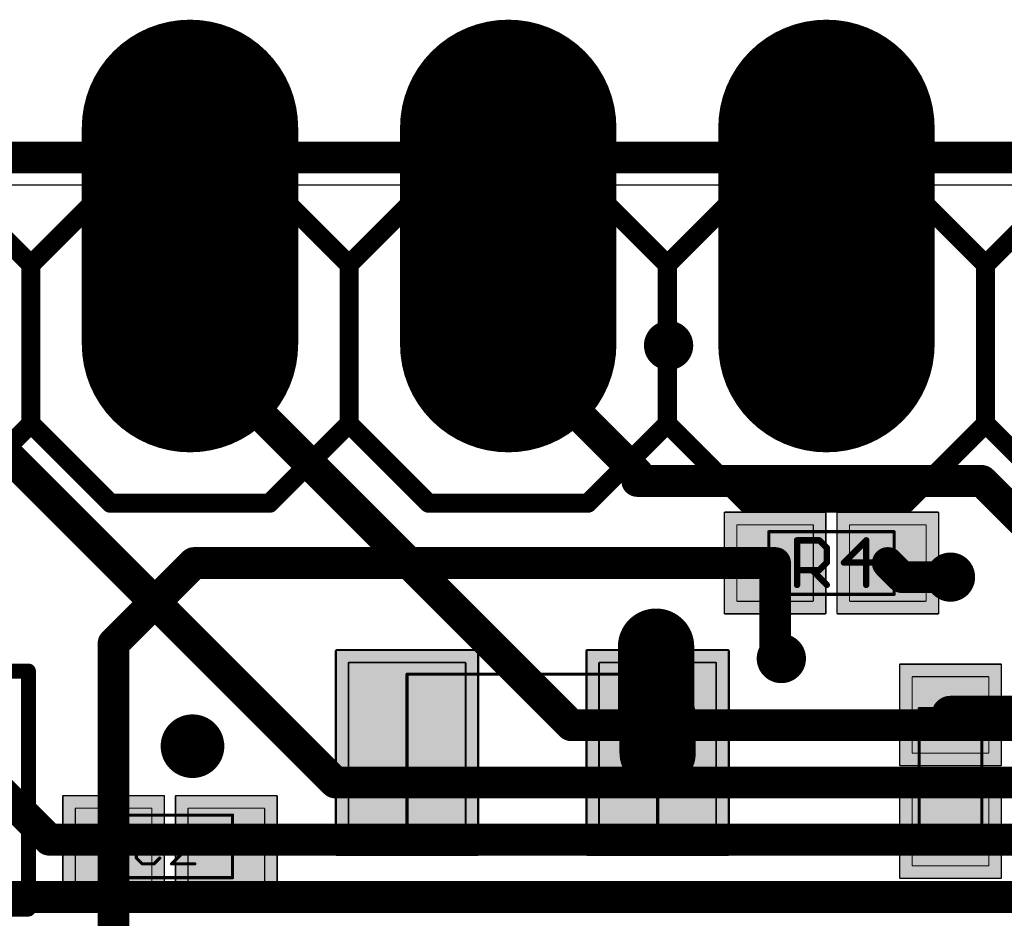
# Model space of a CAD drawing. Extents: x -1.1 to 43.3, y -1.3 to 19.1.
# Tile 9 of 22: x 10.1 to 17.9, y 11.9 to 19.1. Entities that reach past the tile are written whole.
import ezdxf

# ---------------------------------------------------------------- set-up
doc = ezdxf.new("R2010")
doc.units = 0
for name, color, linetype in [('16_B_Copper', 175, 'CONTINUOUS'), ('17_G_Pads', 82, 'CONTINUOUS'), ('18_G_Vias', 82, 'CONTINUOUS'), ('1_F_Copper', 22, 'CONTINUOUS'), ('20_G_BoardOutline', 7, 'CONTINUOUS'), ('21_F_ComponentsOutlines', 253, 'CONTINUOUS'), ('29_F_Soldermask', 253, 'CONTINUOUS'), ('30_B_Soldermask', 253, 'CONTINUOUS'), ('44_G_Drills', 253, 'CONTINUOUS'), ('51_F_ComponentsOutlines', 253, 'CONTINUOUS')]:
    doc.layers.add(name, color=color, linetype=linetype)

# ---------------------------------------------------------------- blocks, each defined once
blk = doc.blocks.new('RECT99200X99200R3')
at = {"const_width": 0.0093}
blk.add_lwpolyline([(0.3054, -0.3007), (0.3054, 0.3007, 0.4142), (0.3007, 0.3054), (-0.3007, 0.3054, 0.4142), (-0.3054, 0.3007), (-0.3054, -0.3007, 0.4142), (-0.3007, -0.3054), (0.3007, -0.3054, 0.4142)], format="xyb", close=True, dxfattribs=at)
blk.add_solid([(-0.303, -0.303), (0.303, -0.303), (-0.303, 0.303), (0.303, 0.303)])
blk = doc.blocks.new('RECT131712X131712R3')
at = {"const_width": 0.0123}
blk.add_lwpolyline([(0.4054, -0.3993), (0.4054, 0.3993, 0.4142), (0.3993, 0.4054), (-0.3993, 0.4054, 0.4142), (-0.4054, 0.3993), (-0.4054, -0.3993, 0.4142), (-0.3993, -0.4054), (0.3993, -0.4054, 0.4142)], format="xyb", close=True, dxfattribs=at)
blk.add_solid([(-0.4023, -0.4023), (0.4023, -0.4023), (-0.4023, 0.4023), (0.4023, 0.4023)])
blk = doc.blocks.new('RECT152000X232000R3')
at = {"const_width": 0.0143}
blk.add_lwpolyline([(0.4679, -0.7107), (0.4679, 0.7107, 0.4142), (0.4608, 0.7179), (-0.4608, 0.7179, 0.4142), (-0.4679, 0.7107), (-0.4679, -0.7107, 0.4142), (-0.4608, -0.7179), (0.4608, -0.7179, 0.4142)], format="xyb", close=True, dxfattribs=at)
blk.add_solid([(-0.4643, -0.7143), (0.4643, -0.7143), (-0.4643, 0.7143), (0.4643, 0.7143)])
blk = doc.blocks.new('RECT184512X264512R3')
at = {"const_width": 0.0173}
blk.add_lwpolyline([(0.568, -0.8093), (0.568, 0.8093, 0.4142), (0.5593, 0.818), (-0.5593, 0.818, 0.4142), (-0.568, 0.8093), (-0.568, -0.8093, 0.4142), (-0.5593, -0.818), (0.5593, -0.818, 0.4142)], format="xyb", close=True, dxfattribs=at)
blk.add_solid([(-0.5636, -0.8136), (0.5636, -0.8136), (-0.5636, 0.8136), (0.5636, 0.8136)])
blk = doc.blocks.new('RECT')
blk.add_solid([(-0.5, -0.5), (0.5, -0.5), (-0.5, 0.5), (0.5, 0.5)])
blk = doc.blocks.new('OFFSETP100')
at = {"const_width": 1}
blk.add_lwpolyline([(0, 0), (1, 0)], dxfattribs=at)
at = {"const_width": 0.5}
for points in [[(0, 0.25, 1), (0, -0.25)], [(1, -0.25, 1), (1, 0.25)]]:
    blk.add_lwpolyline(points, format="xyb", dxfattribs=at)
blk = doc.blocks.new('ROUNDV')
at = {"const_width": 0.5}
blk.add_lwpolyline([(0, -0.25, 1), (0, 0.25, 1), (0, -0.25)], format="xyb", dxfattribs=at)

msp = doc.modelspace()

# ---------------------------------------------------------------- linework, layer by layer
at = {"layer": '16_B_Copper', "const_width": 0.254}
for points in [[(0, 18), (43.18, 18)], [(6.35, 16.51), (10.3066, 12.5534)], [(12.5894, 13.0106), (9.09, 16.51)], [(11.43, 16.51), (14.4722, 13.4678)], [(24.4991, 13.4678), (14.4722, 13.4678)], [(12.5894, 13.0106), (24.3097, 13.0106)], [(10.3066, 12.5534), (24.1166, 12.5534)], [(23.5954, 12.0962), (8.2238, 12.0962)]]:
    msp.add_lwpolyline(points, dxfattribs=at)
at = {"layer": '16_B_Copper', "const_width": 0.127}
for points in [[(11.4749, 16.5549, 1), (11.3851, 16.4651)], [(14.4722, 13.5313, 1), (14.4722, 13.4043)], [(14.4273, 13.4229, 1), (14.5171, 13.5127)], [(12.5894, 13.0741, 1), (12.5894, 12.9471)], [(12.5445, 12.9657, 1), (12.6343, 13.0555)], [(10.3066, 12.6169, 1), (10.3066, 12.4899)], [(10.2617, 12.5085, 1), (10.3515, 12.5983)]]:
    msp.add_lwpolyline(points, format="xyb", dxfattribs=at)
at = {"layer": '1_F_Copper'}
for points, const_width in [([(0, 18), (43.18, 18)], 0.254), ([(13.97, 16.51), (15, 15.48)], 0.254), ([(15, 15.48), (15, 15.4178)], 0.254), ([(15, 15.4178), (17.75, 15.4178)], 0.254), ([(17.75, 15.4178), (18.441, 14.7268)], 0.254), ([(11.4625, 14.7625), (10.82, 14.12)], 0.254), ([(16.1, 14.7625), (11.4625, 14.7625)], 0.254), ([(16.1, 14.7625), (16.1, 14.05)], 0.254), ([(17, 14.7625), (17.1125, 14.65)], 0.254), ([(17.1125, 14.65), (17.5, 14.65)], 0.254), ([(15.15, 13.55), (15.15, 14.0946)], 0.6096), ([(10.82, 14.12), (10.82, 12.5)], 0.254), ([(16.1, 14.05), (16.15, 14)], 0.254), ([(15.1625, 13.5375), (15.15, 13.55)], 0.6096), ([(15.1625, 13.25), (15.1625, 13.5375)], 0.6096), ([(17.5, 13.55), (18.6, 13.55)], 0.3048), ([(10.82, 12.5), (10.82, 11.235)], 0.254)]:
    msp.add_lwpolyline(points, dxfattribs=dict(at, const_width=const_width))
for points, const_width in [([(14.0149, 16.5549, 1), (13.9251, 16.4651)], 0.127), ([(15.0635, 15.48, 1), (14.9365, 15.48)], 0.127), ([(14.9551, 15.4351, 1), (15.0449, 15.5249)], 0.127), ([(15, 15.4813, 1), (15, 15.3543)], 0.127), ([(17.7949, 15.4627, 1), (17.7051, 15.3729)], 0.127), ([(17.75, 15.3543, 1), (17.75, 15.4813)], 0.127), ([(14.9365, 15.4178, 1), (15.0635, 15.4178)], 0.127), ([(11.4625, 14.826, 1), (11.4625, 14.699)], 0.127), ([(11.5074, 14.7176, 1), (11.4176, 14.8074)], 0.127), ([(16.1635, 14.7625, 1), (16.0365, 14.7625)], 0.127), ([(16.1, 14.699, 1), (16.1, 14.826)], 0.127), ([(17.0449, 14.8074, 1), (16.9551, 14.7176)], 0.127), ([(17.1125, 14.7135, 1), (17.1125, 14.5865)], 0.127), ([(17.5, 14.5865, 1), (17.5, 14.7135)], 0.127), ([(17.0676, 14.6051, 1), (17.1574, 14.6949)], 0.127), ([(15.3024, 14.0946, 1), (14.9976, 14.0946)], 0.3048), ([(10.8835, 14.12, 1), (10.7565, 14.12)], 0.127), ([(10.7751, 14.1649, 1), (10.8649, 14.0751)], 0.127), ([(16.1449, 14.0949, 1), (16.0551, 14.0051)], 0.127), ([(16.0365, 14.05, 1), (16.1635, 14.05)], 0.127), ([(16.1051, 13.9551, 1), (16.1949, 14.0449)], 0.127), ([(15.2578, 13.6578, 1), (15.0422, 13.4422)], 0.3048), ([(15.3149, 13.5375, 1), (15.0101, 13.5375)], 0.3048), ([(15.0547, 13.4297, 1), (15.2703, 13.6453)], 0.3048), ([(14.9976, 13.55, 1), (15.3024, 13.55)], 0.3048), ([(17.5, 13.6262, 1), (17.5, 13.4738)], 0.1524), ([(15.0101, 13.25, 1), (15.3149, 13.25)], 0.3048), ([(10.8835, 12.5, 1), (10.7565, 12.5)], 0.127), ([(10.7565, 12.5, 1), (10.8835, 12.5)], 0.127)]:
    msp.add_lwpolyline(points, format="xyb", dxfattribs=dict(at, const_width=const_width))
at = {"layer": '20_G_BoardOutline', "const_width": 0.01}
msp.add_lwpolyline([(0, 17.78), (43.18, 17.78)], dxfattribs=at)
at = {"layer": '20_G_BoardOutline'}
for centre in [(11.43, 17.78), (13.97, 17.78), (16.51, 17.78)]:
    msp.add_circle(centre, 0.508, dxfattribs=at)
at = {"layer": '21_F_ComponentsOutlines'}
for points, const_width in [([(10.16, 17.145), (9.525, 17.78)], 0.1524), ([(10.16, 17.145), (10.795, 17.78)], 0.1524), ([(10.795, 17.78), (12.065, 17.78)], 0.1524), ([(12.065, 17.78), (12.7, 17.145)], 0.1524), ([(12.7, 17.145), (13.335, 17.78)], 0.1524), ([(13.335, 17.78), (14.605, 17.78)], 0.1524), ([(14.605, 17.78), (15.24, 17.145)], 0.1524), ([(15.24, 17.145), (15.875, 17.78)], 0.1524), ([(15.875, 17.78), (17.145, 17.78)], 0.1524), ([(17.78, 17.145), (17.145, 17.78)], 0.1524), ([(17.78, 17.145), (18.415, 17.78)], 0.1524), ([(10.16, 15.875), (10.16, 17.145)], 0.1524), ([(12.7, 15.875), (12.7, 17.145)], 0.1524), ([(15.24, 15.875), (15.24, 17.145)], 0.1524), ([(17.78, 15.875), (17.78, 17.145)], 0.1524), ([(9.525, 15.24), (10.16, 15.875)], 0.1524), ([(10.795, 15.24), (10.16, 15.875)], 0.1524), ([(12.7, 15.875), (12.065, 15.24)], 0.1524), ([(13.335, 15.24), (12.7, 15.875)], 0.1524), ([(15.24, 15.875), (14.605, 15.24)], 0.1524), ([(15.875, 15.24), (15.24, 15.875)], 0.1524), ([(17.145, 15.24), (17.78, 15.875)], 0.1524), ([(18.415, 15.24), (17.78, 15.875)], 0.1524), ([(12.065, 15.24), (10.795, 15.24)], 0.1524), ([(14.605, 15.24), (13.335, 15.24)], 0.1524), ([(17.145, 15.24), (15.875, 15.24)], 0.1524), ([(10.14, 13.9), (6.6, 13.9)], 0.12), ([(10.14, 12), (10.14, 13.9)], 0.12), ([(11.0487, 12.6399), (11.002, 12.5933)], 0.0254), ([(11.002, 12.5933), (11.002, 12.4069)], 0.0254), ([(11.1419, 12.6399), (11.0487, 12.6399)], 0.0254), ([(11.1885, 12.5933), (11.1419, 12.6399)], 0.0254), ([(11.3293, 12.6399), (11.2827, 12.5933)], 0.0254), ([(11.4225, 12.6399), (11.3293, 12.6399)], 0.0254), ([(11.4691, 12.5933), (11.4225, 12.6399)], 0.0254), ([(11.4691, 12.5467), (11.4691, 12.5933)], 0.0254), ([(11.2827, 12.3603), (11.4691, 12.5467)], 0.0254), ([(11.002, 12.4069), (11.0487, 12.3603)], 0.0254), ([(11.1419, 12.3603), (11.1885, 12.4069)], 0.0254), ([(11.0487, 12.3603), (11.1419, 12.3603)], 0.0254), ([(11.4691, 12.3603), (11.2827, 12.3603)], 0.0254), ([(6.6, 12), (10.14, 12)], 0.12)]:
    msp.add_lwpolyline(points, dxfattribs=dict(at, const_width=const_width))
for points, const_width in [([(10.795, 17.8181, 1), (10.795, 17.7419)], 0.0762), ([(10.8219, 17.7531, 1), (10.7681, 17.8069)], 0.0762), ([(12.0919, 17.8069, 1), (12.0381, 17.7531)], 0.0762), ([(12.065, 17.7419, 1), (12.065, 17.8181)], 0.0762), ([(13.335, 17.8181, 1), (13.335, 17.7419)], 0.0762), ([(13.3619, 17.7531, 1), (13.3081, 17.8069)], 0.0762), ([(14.6319, 17.8069, 1), (14.5781, 17.7531)], 0.0762), ([(14.605, 17.7419, 1), (14.605, 17.8181)], 0.0762), ([(15.875, 17.8181, 1), (15.875, 17.7419)], 0.0762), ([(15.9019, 17.7531, 1), (15.8481, 17.8069)], 0.0762), ([(17.1719, 17.8069, 1), (17.1181, 17.7531)], 0.0762), ([(17.145, 17.7419, 1), (17.145, 17.8181)], 0.0762), ([(10.1981, 17.145, 1), (10.1219, 17.145)], 0.0762), ([(12.7381, 17.145, 1), (12.6619, 17.145)], 0.0762), ([(15.2781, 17.145, 1), (15.2019, 17.145)], 0.0762), ([(17.8181, 17.145, 1), (17.7419, 17.145)], 0.0762), ([(10.1331, 17.1719, 1), (10.1869, 17.1181)], 0.0762), ([(10.1331, 17.1181, 1), (10.1869, 17.1719)], 0.0762), ([(12.6731, 17.1719, 1), (12.7269, 17.1181)], 0.0762), ([(12.6731, 17.1181, 1), (12.7269, 17.1719)], 0.0762), ([(15.2131, 17.1719, 1), (15.2669, 17.1181)], 0.0762), ([(15.2131, 17.1181, 1), (15.2669, 17.1719)], 0.0762), ([(17.7531, 17.1719, 1), (17.8069, 17.1181)], 0.0762), ([(17.7531, 17.1181, 1), (17.8069, 17.1719)], 0.0762), ([(10.1219, 15.875, 1), (10.1981, 15.875)], 0.0762), ([(10.1869, 15.9019, 1), (10.1331, 15.8481)], 0.0762), ([(10.1869, 15.8481, 1), (10.1331, 15.9019)], 0.0762), ([(12.6619, 15.875, 1), (12.7381, 15.875)], 0.0762), ([(12.7269, 15.9019, 1), (12.6731, 15.8481)], 0.0762), ([(12.7269, 15.8481, 1), (12.6731, 15.9019)], 0.0762), ([(15.2019, 15.875, 1), (15.2781, 15.875)], 0.0762), ([(15.2669, 15.9019, 1), (15.2131, 15.8481)], 0.0762), ([(15.2669, 15.8481, 1), (15.2131, 15.9019)], 0.0762), ([(17.7419, 15.875, 1), (17.8181, 15.875)], 0.0762), ([(17.8069, 15.9019, 1), (17.7531, 15.8481)], 0.0762), ([(17.8069, 15.8481, 1), (17.7531, 15.9019)], 0.0762), ([(10.795, 15.2781, 1), (10.795, 15.2019)], 0.0762), ([(10.7681, 15.2131, 1), (10.8219, 15.2669)], 0.0762), ([(12.0381, 15.2669, 1), (12.0919, 15.2131)], 0.0762), ([(12.065, 15.2019, 1), (12.065, 15.2781)], 0.0762), ([(13.335, 15.2781, 1), (13.335, 15.2019)], 0.0762), ([(13.3081, 15.2131, 1), (13.3619, 15.2669)], 0.0762), ([(14.5781, 15.2669, 1), (14.6319, 15.2131)], 0.0762), ([(14.605, 15.2019, 1), (14.605, 15.2781)], 0.0762), ([(15.875, 15.2781, 1), (15.875, 15.2019)], 0.0762), ([(15.8481, 15.2131, 1), (15.9019, 15.2669)], 0.0762), ([(17.1181, 15.2669, 1), (17.1719, 15.2131)], 0.0762), ([(17.145, 15.2019, 1), (17.145, 15.2781)], 0.0762), ([(10.17, 13.9, 1), (10.11, 13.9)], 0.06), ([(10.14, 13.87, 1), (10.14, 13.93)], 0.06), ([(11.0487, 12.6463, 1), (11.0487, 12.6336)], 0.0127), ([(11.1419, 12.6336, 1), (11.1419, 12.6463)], 0.0127), ([(11.3293, 12.6463, 1), (11.3293, 12.6336)], 0.0127), ([(11.4225, 12.6336, 1), (11.4225, 12.6463)], 0.0127), ([(11.0084, 12.5933, 1), (10.9957, 12.5933)], 0.0127), ([(10.9976, 12.5978, 1), (11.0065, 12.5888)], 0.0127), ([(11.0531, 12.6354, 1), (11.0442, 12.6444)], 0.0127), ([(11.1464, 12.6444, 1), (11.1374, 12.6354)], 0.0127), ([(11.184, 12.5888, 1), (11.193, 12.5978)], 0.0127), ([(11.2782, 12.5978, 1), (11.2872, 12.5888)], 0.0127), ([(11.3338, 12.6354, 1), (11.3248, 12.6444)], 0.0127), ([(11.427, 12.6444, 1), (11.418, 12.6354)], 0.0127), ([(11.4755, 12.5933, 1), (11.4628, 12.5933)], 0.0127), ([(11.4646, 12.5888, 1), (11.4736, 12.5978)], 0.0127), ([(11.4628, 12.5467, 1), (11.4755, 12.5467)], 0.0127), ([(11.4736, 12.5422, 1), (11.4646, 12.5512)], 0.0127), ([(11.0065, 12.4114, 1), (10.9976, 12.4024)], 0.0127), ([(11.193, 12.4024, 1), (11.184, 12.4114)], 0.0127), ([(10.9957, 12.4069, 1), (11.0084, 12.4069)], 0.0127), ([(11.0487, 12.3666, 1), (11.0487, 12.354)], 0.0127), ([(11.0442, 12.3558, 1), (11.0531, 12.3648)], 0.0127), ([(11.1374, 12.3648, 1), (11.1464, 12.3558)], 0.0127), ([(11.1419, 12.354, 1), (11.1419, 12.3666)], 0.0127), ([(11.2827, 12.3666, 1), (11.2827, 12.354)], 0.0127), ([(11.2782, 12.3648, 1), (11.2872, 12.3558)], 0.0127), ([(11.4691, 12.354, 1), (11.4691, 12.3666)], 0.0127), ([(10.11, 12, 1), (10.17, 12)], 0.06), ([(10.14, 11.97, 1), (10.14, 12.03)], 0.06)]:
    msp.add_lwpolyline(points, format="xyb", dxfattribs=dict(at, const_width=const_width))
at = {"layer": '29_F_Soldermask', "const_width": 0.6096}
for points in [[(11.43, 17.4752, 1), (11.43, 18.0848, 1), (11.43, 17.4752)], [(13.97, 17.4752, 1), (13.97, 18.0848, 1), (13.97, 17.4752)], [(16.51, 17.4752, 1), (16.51, 18.0848, 1), (16.51, 17.4752)]]:
    msp.add_lwpolyline(points, format="xyb", dxfattribs=at)
at = {"layer": '30_B_Soldermask', "const_width": 0.6096}
for points in [[(11.43, 17.4752, 1), (11.43, 18.0848, 1), (11.43, 17.4752)], [(13.97, 17.4752, 1), (13.97, 18.0848, 1), (13.97, 17.4752)], [(16.51, 17.4752, 1), (16.51, 18.0848, 1), (16.51, 17.4752)]]:
    msp.add_lwpolyline(points, format="xyb", dxfattribs=at)
at = {"layer": '44_G_Drills'}
for centre, radius in [((11.43, 16.51), 0.508), ((13.97, 16.51), 0.508), ((16.51, 16.51), 0.508), ((15.25, 16.5), 0.095), ((17.5, 14.65), 0.095), ((15.15, 14.0946), 0.095), ((16.15, 14), 0.095), ((11.45, 13.3), 0.1524)]:
    msp.add_circle(centre, radius, dxfattribs=at)
at = {"layer": '51_F_ComponentsOutlines'}
for points, const_width in [([(16.0563, 15.0125, 1), (16.0437, 15.0125)], 0.0125), ([(16.05, 15.0188, 1), (16.05, 15.0063)], 0.0125), ([(17.0563, 15.0125, 1), (17.0437, 15.0125)], 0.0125), ([(17.05, 15.0063, 1), (17.05, 15.0188)], 0.0125), ([(16.2881, 14.9438, 1), (16.2627, 14.9438)], 0.0254), ([(16.2754, 14.9565, 1), (16.2754, 14.9311)], 0.0254), ([(16.4623, 14.9528, 1), (16.4444, 14.9348)], 0.0254), ([(16.4534, 14.9311, 1), (16.4534, 14.9565)], 0.0254), ([(16.8403, 14.9438, 1), (16.8149, 14.9438)], 0.0254), ([(16.8365, 14.9348, 1), (16.8186, 14.9528)], 0.0254), ([(16.5254, 14.8845, 1), (16.5, 14.8845)], 0.0254), ([(16.5037, 14.8755, 1), (16.5216, 14.8935)], 0.0254), ([(16.5, 14.7659, 1), (16.5254, 14.7659)], 0.0254), ([(16.5216, 14.7569, 1), (16.5037, 14.7748)], 0.0254), ([(16.6496, 14.7786, 1), (16.6496, 14.7531)], 0.0254), ([(16.6406, 14.7748, 1), (16.6586, 14.7569)], 0.0254), ([(16.8869, 14.7531, 1), (16.8869, 14.7786)], 0.0254), ([(16.2754, 14.7192, 1), (16.2754, 14.6938)], 0.0254), ([(16.403, 14.7155, 1), (16.3851, 14.6976)], 0.0254), ([(16.4444, 14.7155, 1), (16.4623, 14.6976)], 0.0254), ([(16.4534, 14.6938, 1), (16.4534, 14.7192)], 0.0254), ([(16.2627, 14.5879, 1), (16.2881, 14.5879)], 0.0254), ([(16.5037, 14.5789, 1), (16.5216, 14.5969)], 0.0254), ([(16.8149, 14.5879, 1), (16.8403, 14.5879)], 0.0254), ([(16.0437, 14.5125, 1), (16.0563, 14.5125)], 0.0125), ([(16.05, 14.5188, 1), (16.05, 14.5063)], 0.0125), ([(17.0437, 14.5125, 1), (17.0563, 14.5125)], 0.0125), ([(17.05, 14.5063, 1), (17.05, 14.5188)], 0.0125), ([(13.1688, 13.875, 1), (13.1563, 13.875)], 0.0125), ([(13.1625, 13.8812, 1), (13.1625, 13.8688)], 0.0125), ([(15.1688, 13.875, 1), (15.1563, 13.875)], 0.0125), ([(15.1625, 13.8688, 1), (15.1625, 13.8812)], 0.0125), ([(17.2563, 13.6, 1), (17.2437, 13.6)], 0.0125), ([(17.25, 13.6063, 1), (17.25, 13.5938)], 0.0125), ([(17.7563, 13.6, 1), (17.7437, 13.6)], 0.0125), ([(17.75, 13.5938, 1), (17.75, 13.6063)], 0.0125), ([(10.7763, 12.75, 1), (10.7638, 12.75)], 0.0125), ([(10.77, 12.7562, 1), (10.77, 12.7438)], 0.0125), ([(11.7763, 12.75, 1), (11.7638, 12.75)], 0.0125), ([(11.77, 12.7438, 1), (11.77, 12.7562)], 0.0125), ([(13.1625, 12.6312, 1), (13.1625, 12.6188)], 0.0125), ([(13.1563, 12.625, 1), (13.1688, 12.625)], 0.0125), ([(15.1563, 12.625, 1), (15.1688, 12.625)], 0.0125), ([(15.1625, 12.6188, 1), (15.1625, 12.6312)], 0.0125), ([(17.2437, 12.6, 1), (17.2563, 12.6)], 0.0125), ([(17.25, 12.6063, 1), (17.25, 12.5938)], 0.0125), ([(17.7437, 12.6, 1), (17.7563, 12.6)], 0.0125), ([(17.75, 12.5938, 1), (17.75, 12.6063)], 0.0125), ([(10.77, 12.2562, 1), (10.77, 12.2438)], 0.0125), ([(11.77, 12.2438, 1), (11.77, 12.2562)], 0.0125), ([(10.7638, 12.25, 1), (10.7763, 12.25)], 0.0125), ([(11.7638, 12.25, 1), (11.7763, 12.25)], 0.0125)]:
    msp.add_lwpolyline(points, format="xyb", dxfattribs=dict(at, const_width=const_width))
for points, const_width in [([(17.05, 15.0125), (16.05, 15.0125)], 0.025), ([(16.05, 15.0125), (16.05, 14.5125)], 0.025), ([(17.05, 14.5125), (17.05, 15.0125)], 0.025), ([(16.2754, 14.5879), (16.2754, 14.9438)], 0.0508), ([(16.2754, 14.9438), (16.4534, 14.9438)], 0.0508), ([(16.4534, 14.9438), (16.5127, 14.8845)], 0.0508), ([(16.8276, 14.9438), (16.6496, 14.7659)], 0.0508), ([(16.8276, 14.5879), (16.8276, 14.9438)], 0.0508), ([(16.5127, 14.8845), (16.5127, 14.7659)], 0.0508), ([(16.5127, 14.7659), (16.4534, 14.7065)], 0.0508), ([(16.6496, 14.7659), (16.8869, 14.7659)], 0.0508), ([(16.4534, 14.7065), (16.2754, 14.7065)], 0.0508), ([(16.394, 14.7065), (16.5127, 14.5879)], 0.0508), ([(16.05, 14.5125), (17.05, 14.5125)], 0.025), ([(13.1625, 13.875), (13.1625, 12.625)], 0.025), ([(15.1625, 13.875), (13.1625, 13.875)], 0.025), ([(15.1625, 12.625), (15.1625, 13.875)], 0.025), ([(17.25, 13.6), (17.25, 12.6)], 0.025), ([(17.75, 13.6), (17.25, 13.6)], 0.025), ([(17.75, 12.6), (17.75, 13.6)], 0.025), ([(11.77, 12.75), (10.77, 12.75)], 0.025), ([(10.77, 12.75), (10.77, 12.25)], 0.025), ([(11.77, 12.25), (11.77, 12.75)], 0.025), ([(13.1625, 12.625), (15.1625, 12.625)], 0.025), ([(17.25, 12.6), (17.75, 12.6)], 0.025), ([(10.77, 12.25), (11.77, 12.25)], 0.025)]:
    msp.add_lwpolyline(points, dxfattribs=dict(at, const_width=const_width))

# ---------------------------------------------------------------- block references
at = {"layer": '17_G_Pads', "xscale": 1.524, "yscale": 1.524, "rotation": 90}
for p in [(11.43, 16.51), (11.43, 16.51), (13.97, 16.51), (13.97, 16.51), (16.51, 16.51), (16.51, 16.51)]:
    msp.add_blockref('OFFSETP100', p, dxfattribs=at)
at = {"layer": '18_G_Vias'}
for p, xscale, yscale in [((15.25, 16.5), 0.3932, 0.3932), ((15.25, 16.5), 0.3932, 0.3932), ((17.5, 14.65), 0.3932, 0.3932), ((17.5, 14.65), 0.3932, 0.3932), ((15.15, 14.0946), 0.3932, 0.3932), ((15.15, 14.0946), 0.3932, 0.3932), ((16.15, 14), 0.3932, 0.3932), ((16.15, 14), 0.3932, 0.3932), ((11.45, 13.3), 0.508, 0.508), ((11.45, 13.3), 0.508, 0.508)]:
    msp.add_blockref('ROUNDV', p, dxfattribs=dict(at, xscale=xscale, yscale=yscale))
at = {"layer": '1_F_Copper'}
for p in [(16.1, 14.7625), (17, 14.7625), (10.82, 12.5), (11.72, 12.5)]:
    msp.add_blockref('RECT99200X99200R3', p, dxfattribs=at)
for name, p, rotation in [('RECT152000X232000R3', (13.1625, 13.25), 180), ('RECT152000X232000R3', (15.1625, 13.25), 180), ('RECT99200X99200R3', (17.5, 13.55), 270), ('RECT99200X99200R3', (17.5, 12.65), 270)]:
    msp.add_blockref(name, p, dxfattribs=dict(at, rotation=rotation))
at = {"layer": '29_F_Soldermask', "xscale": 1.7272, "yscale": 1.7272, "rotation": 90}
for p in [(11.43, 16.51), (13.97, 16.51), (16.51, 16.51)]:
    msp.add_blockref('OFFSETP100', p, dxfattribs=at)
at = {"layer": '29_F_Soldermask'}
for p in [(16.1, 14.7625), (17, 14.7625), (10.82, 12.5), (11.72, 12.5)]:
    msp.add_blockref('RECT131712X131712R3', p, dxfattribs=at)
for name, p, rotation in [('RECT184512X264512R3', (13.1625, 13.25), 180), ('RECT184512X264512R3', (15.1625, 13.25), 180), ('RECT131712X131712R3', (17.5, 13.55), 270), ('RECT131712X131712R3', (17.5, 12.65), 270)]:
    msp.add_blockref(name, p, dxfattribs=dict(at, rotation=rotation))
at = {"layer": '30_B_Soldermask', "xscale": 1.7272, "yscale": 1.7272, "rotation": 90}
for p in [(11.43, 16.51), (13.97, 16.51), (16.51, 16.51)]:
    msp.add_blockref('OFFSETP100', p, dxfattribs=at)
at = {"layer": '51_F_ComponentsOutlines', "xscale": 0.508, "yscale": 0.508, "rotation": 180}
for p in [(11.43, 16.51), (13.97, 16.51), (16.51, 16.51)]:
    msp.add_blockref('RECT', p, dxfattribs=at)

doc.saveas('drawing.dxf')
